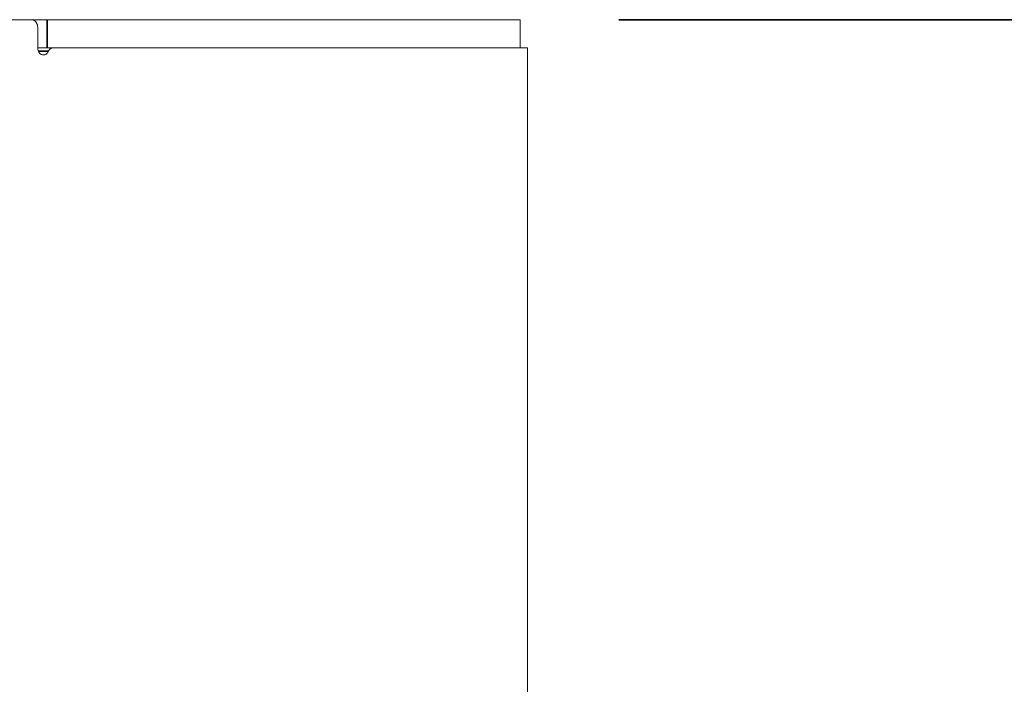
# Model space of a CAD drawing. Header units: millimetres. Extents: x 4 to 1188, y 1 to 840.
# Tile 112 of 197: x 650 to 660, y 405 to 412. Entities that reach past the tile are written whole.
import ezdxf

# ---------------------------------------------------------------- set-up
doc = ezdxf.new("R2010")
doc.units = ezdxf.units.MM
doc.layers.add('1', color=7, linetype='Continuous')
doc.styles.add('Arial Unicode MS', font='Arial Unicode MS')
doc.dimstyles.get("Standard").update_dxf_attribs({"dimtxt": 0.18, "dimasz": 0.18, "dimexe": 0.18, "dimexo": 0.0625, "dimgap": 0.09, "dimtad": 0, "dimtih": 1, "dimtoh": 1, "dimdec": 4, "dimzin": 0, "dimdsep": 46, "dimtxsty": 'Standard', "dimcen": 0.09, "dimadec": 0, "dimazin": 0, "dimtfac": 1, "dimtdec": 4, "dimtofl": 0, "dimtmove": 0, "dimatfit": 3, "dimfxl": 0, "dimtolj": 1, "dimtzin": 0, "dimarcsym": 0})

# ---------------------------------------------------------------- blocks, each defined once
blk = doc.blocks.new('_U18')
at = {"layer": '1', "color": 18, "lineweight": 35}
for p, q in [((656.3436, 411.7905), (676.4194, 411.7905)), ((674.4194, 270.3119), (674.4194, 411.7905)), ((655.7007, 270.3119), (676.4194, 270.3119))]:
    blk.add_line(p, q, dxfattribs=at)
at = {"layer": '1', "color": 18, "lineweight": 70}
for points in [[(674.4194, 411.7905), (675.1953, 408.2905), (673.6435, 408.2905)], [(674.4194, 270.3119), (673.6435, 273.8119), (675.1953, 273.8119)]]:
    blk.add_solid(points, dxfattribs=at)
at = {"layer": '1', "color": 18, "linetype": 'Continuous', "lineweight": 13, "insert": (673.6646, 335.6991), "char_height": 5, "attachment_point": 7, "rotation": 90, "line_spacing_factor": 1.047437, "style": 'Arial Unicode MS'}
blk.add_mtext('\\fArial Unicode MS|b0|i0;\\W1.0000;990', dxfattribs=at)

msp = doc.modelspace()

# ---------------------------------------------------------------- linework, layer by layer
at = {"layer": '1', "color": 154, "linetype": 'Continuous', "lineweight": 13}
for p, q in [((650.3806, 411.7905), (650.1404, 411.7905)), ((650.3804, 411.7905), (650.5379, 411.7905)), ((650.5379, 411.7905), (655.3436, 411.7905)), ((655.3436, 411.5048), (655.3436, 411.7905)), ((650.4432, 411.5048), (650.4432, 411.7148)), ((650.5379, 411.5048), (650.4432, 411.5048)), ((655.415, 411.5048), (650.601, 411.5048)), ((655.415, 404.3561), (655.415, 411.5048))]:
    msp.add_line(p, q, dxfattribs=at)
at = {"layer": '1', "color": 154, "linetype": 'Continuous', "lineweight": 35}
msp.add_line((650.5379, 411.7905), (650.5379, 411.5048), dxfattribs=at)
at = {"layer": '1', "color": 154, "linetype": 'Continuous', "lineweight": 13}
for points, knots in [([(650.4432, 411.7148), (650.4432, 411.7198), (650.4428, 411.7247), (650.4416, 411.732), (650.4411, 411.7344), (650.4399, 411.7391), (650.4392, 411.7415), (650.4369, 411.7483), (650.435, 411.7527), (650.4316, 411.7589), (650.4304, 411.7609), (650.4277, 411.7647), (650.4264, 411.7666), (650.422, 411.7718), (650.4189, 411.7749), (650.4146, 411.7784), (650.4137, 411.7791), (650.412, 411.7803), (650.4093, 411.7822), (650.4047, 411.7848), (650.4008, 411.7865), (650.3969, 411.7879), (650.3949, 411.7885), (650.3888, 411.79), (650.3847, 411.7905), (650.3806, 411.7905)], [0, 0, 0, 0, 0.125, 0.125, 0.1875, 0.1875, 0.25, 0.25, 0.375, 0.375, 0.4375, 0.4375, 0.5, 0.5, 0.625, 0.625, 0.65625, 0.65625, 0.6875, 0.75, 0.8125, 0.8125, 0.875, 0.875, 1, 1, 1, 1]), ([(650.5506, 411.4694), (650.549, 411.4661), (650.5473, 411.4629), (650.5435, 411.4567), (650.5415, 411.4538), (650.5381, 411.4498), (650.5369, 411.4485), (650.5344, 411.446), (650.5307, 411.4425), (650.5265, 411.4397), (650.5221, 411.4374), (650.5206, 411.4368), (650.5176, 411.4356), (650.5145, 411.4346), (650.5114, 411.434), (650.5083, 411.4336), (650.5067, 411.4334), (650.5043, 411.4334), (650.5035, 411.4333), (650.5019, 411.4334), (650.4995, 411.4334), (650.4972, 411.4336), (650.4924, 411.4341), (650.4893, 411.4347), (650.4847, 411.436), (650.4832, 411.4366), (650.4801, 411.4377), (650.4786, 411.4384), (650.4742, 411.4407), (650.4714, 411.4425), (650.4674, 411.4458), (650.4662, 411.447), (650.4637, 411.4495), (650.4602, 411.4534), (650.4572, 411.4579), (650.4536, 411.4644), (650.4521, 411.4678), (650.4494, 411.4748), (650.4483, 411.4784), (650.4463, 411.4858), (650.4455, 411.4895), (650.4442, 411.4971), (650.4436, 411.5009), (650.4432, 411.5048)], [0, 0, 0, 0, 0.0625, 0.0625, 0.125, 0.125, 0.15625, 0.15625, 0.1875, 0.25, 0.25, 0.28125, 0.28125, 0.3125, 0.34375, 0.34375, 0.375, 0.375, 0.390625, 0.390625, 0.40625, 0.4375, 0.4375, 0.5, 0.5, 0.53125, 0.53125, 0.5625, 0.5625, 0.625, 0.625, 0.65625, 0.65625, 0.6875, 0.75, 0.75, 0.8125, 0.8125, 0.875, 0.875, 0.9375, 0.9375, 1, 1, 1, 1]), ([(650.601, 411.5048), (650.5959, 411.5048), (650.5909, 411.504), (650.5848, 411.502), (650.5836, 411.5015), (650.5811, 411.5005), (650.5799, 411.5), (650.5764, 411.4982), (650.5719, 411.4955), (650.5677, 411.4921), (650.5646, 411.4892), (650.5636, 411.4882), (650.5617, 411.4862), (650.5608, 411.4851), (650.5563, 411.4797), (650.5532, 411.4748), (650.5506, 411.4694)], [0, 0, 0, 0, 0.25, 0.25, 0.3125, 0.3125, 0.375, 0.375, 0.5, 0.625, 0.625, 0.6875, 0.6875, 0.75, 0.75, 1, 1, 1, 1])]:
    msp.add_open_spline(points, degree=3, knots=knots, dxfattribs=at)
msp.add_open_spline([(650.5408, 411.5048), (650.5608, 411.5048), (650.5809, 411.5048), (650.601, 411.5048)], degree=3, dxfattribs=at)
at = {"layer": '1', "color": 154, "linetype": 'Continuous', "lineweight": 35}
msp.add_open_spline([(650.5506, 411.4694), (650.5232, 411.4693), (650.4958, 411.4693), (650.4684, 411.4692), (650.4684, 411.4692), (650.4631, 411.4692), (650.4578, 411.4692), (650.4525, 411.4692)], degree=3, knots=[0, 0, 0, 0, 0.837082, 0.837082, 0.837586, 0.837586, 1, 1, 1, 1], dxfattribs=at)

# ---------------------------------------------------------------- dimensions: what is measured, and where the dimension line sits
at = {"layer": '1', "color": 18, "linetype": 'Continuous', "lineweight": 13}
dim = msp.add_linear_dim(base=(674.4194, 411.7905), p1=(654.7007, 270.3119), p2=(655.3436, 411.7905), angle=90, dimstyle='Standard', override={"dimtxt": 5, "dimasz": 3.5, "dimexe": 2, "dimexo": 1, "dimgap": 2.5, "dimtad": 1, "dimtih": 0, "dimtoh": 0, "dimdec": 0, "dimlfac": 7, "dimzin": 8, "dimdsep": 44, "dimlunit": 2, "dimtxsty": 'Arial Unicode MS', "dimsah": 1, "dimse1": 0, "dimse2": 0, "dimsd1": 0, "dimsd2": 0, "dimclrd": 18, "dimclre": 18, "dimclrt": 18, "dimtol": 0, "dimtm": -0.1, "dimtfac": 0.4, "dimtdec": 2, "dimtofl": 1, "dimtmove": 0, "dimtzin": 8, "dimlwd": 35, "dimlwe": 35}, dxfattribs=at)
dim.commit()
dim.dimension.update_dxf_attribs({"geometry": '_U18', "text_midpoint": (674.4194, 341.0512), "dimtype": 160})

doc.saveas('drawing.dxf')
